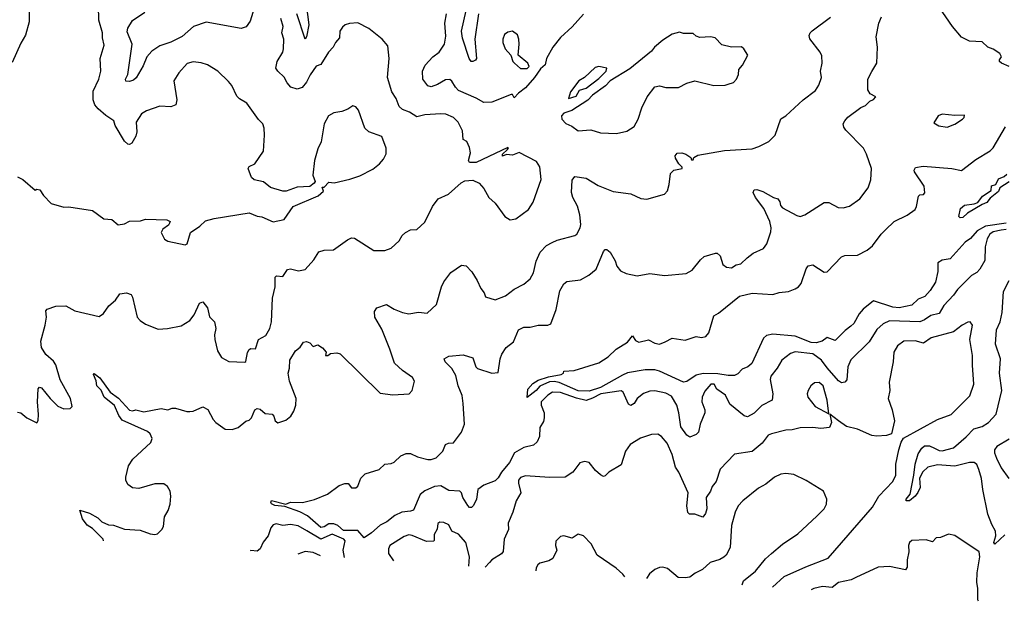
# Model space of a CAD drawing. Extents: x 1245432 to 1420865, y 606325 to 671314.
# Tile 90 of 256: x 1311698 to 1317864, y 613436 to 617078. Entities that reach past the tile are written whole.
import ezdxf

# ---------------------------------------------------------------- set-up
doc = ezdxf.new("R2010")
doc.units = 0

msp = doc.modelspace()

# ---------------------------------------------------------------- linework, layer by layer
at = {"layer": '0CON20XD'}
for points in [[(1311755, 617190), (1311757.3, 617065), (1311735, 616980), (1311705, 616931.2), (1311650.5, 616809.5)], [(1313177.3, 617182.7), (1313140.9, 617069.1), (1313116.6, 617033.4), (1313085, 617021.9), (1312865, 617061.5), (1312787.5, 617035), (1312715, 616972.2), (1312645, 616936.9), (1312575.7, 616915), (1312525, 616879.6), (1312494.1, 616845.9), (1312470.4, 616789.6), (1312427.3, 616712.7), (1312410.8, 616699.2), (1312385, 616690.8), (1312362.5, 616692.5), (1312360.3, 616705), (1312375.9, 616735), (1312402.2, 616925), (1312371.5, 617001.5), (1312374.4, 617025), (1312405, 617072.5), (1312481.9, 617125)], [(1314571, 617115), (1314548.1, 616955), (1314558.6, 616835), (1314553.3, 616825), (1314535, 616816.2), (1314525, 616816.7), (1314512.5, 616835), (1314472, 616962), (1314464.8, 617005), (1314509, 617201)], [(1311685, 616093.8), (1311717.3, 616077.3), (1311795, 616010), (1311805, 616017.5), (1311825, 616012.5), (1311847, 615977), (1311896.1, 615926.1), (1311974.1, 615904.1), (1312005, 615905.7), (1312155, 615882.9), (1312225, 615831.2), (1312275, 615826), (1312314, 615794), (1312355, 615799.5), (1312385, 615815.6), (1312455, 615818.6), (1312485, 615829.2), (1312620, 615825), (1312640, 615815), (1312637, 615803), (1312629.3, 615790.7), (1312593.6, 615766.4), (1312583.8, 615745), (1312605, 615704), (1312625, 615690.8), (1312735, 615667.5), (1312746.7, 615675), (1312767.9, 615745), (1312825.7, 615784.3), (1312862.4, 615817.6), (1312916.6, 615833.4), (1313135, 615867.8), (1313185, 615847.5), (1313215, 615842.5), (1313285, 615812), (1313353.9, 615826.1), (1313411.2, 615908.8), (1313567.5, 615975), (1313600, 616005), (1313591.7, 616028.3), (1313605, 616030), (1313635, 616060), (1313666.7, 616056.7), (1313765, 616078.9), (1313829.2, 616100.8), (1313909.1, 616140.9), (1313952, 616175), (1313976, 616205), (1313992.3, 616237.7), (1313992.3, 616272.3), (1313965, 616346.2), (1313885.4, 616375.4), (1313859.3, 616399.3), (1313820.5, 616510.5), (1313802.3, 616532.3), (1313785, 616538.8), (1313752.9, 616517.1), (1313715, 616502.9), (1313665, 616494.3), (1313632, 616475), (1313604.6, 616425.4), (1313586.1, 616313.9), (1313565, 616270), (1313543.8, 616195), (1313533.3, 616105), (1313547.5, 616065), (1313542.5, 616055), (1313515, 616032.5), (1313435, 616028.1), (1313366.9, 616003.1), (1313345, 616003.6), (1313267.8, 616027.8), (1313225, 616061.9), (1313165.8, 616075.8), (1313150, 616090), (1313128, 616145), (1313135, 616158), (1313170, 616175), (1313224, 616255), (1313231.2, 616355), (1313228.3, 616398.3), (1313220, 616425), (1313192.7, 616452.7), (1313121.2, 616555), (1313075, 616581.2), (1313057.8, 616597.8), (1313027.5, 616665), (1313005, 616690), (1312938, 616755), (1312874.5, 616794.5), (1312835, 616808.5), (1312785, 616814.5), (1312746.3, 616803.7), (1312693.8, 616745), (1312664, 616695), (1312682.5, 616575), (1312675.8, 616544.2), (1312645, 616531.4), (1312575, 616535.8), (1312492.1, 616507.9), (1312461.7, 616488.3), (1312426.7, 616435), (1312431.4, 616375), (1312425, 616347.5), (1312401.2, 616305), (1312385, 616296.2), (1312375, 616298), (1312355, 616316.7), (1312296, 616415), (1312286.7, 616445), (1312237.7, 616477.7), (1312190.2, 616520.2), (1312169.5, 616545), (1312157.9, 616575), (1312158.9, 616631.1), (1312192.9, 616705), (1312205.6, 616755), (1312202.5, 616835), (1312228.1, 616918.1), (1312217.1, 616965), (1312217.5, 616995), (1312193.3, 617075), (1312192.2, 617165)], [(1313493.1, 617175), (1313509.7, 617045), (1313495, 616970), (1313485, 616956.7), (1313433.5, 617115)], [(1317895, 616783.8), (1317846.2, 616805), (1317833.3, 616815), (1317834.2, 616825.8), (1317846.7, 616845), (1317836.7, 616865), (1317795, 616892.5), (1317760, 616905), (1317725, 616940), (1317645, 616943.8), (1317595, 616967.5), (1317539.5, 617035), (1317455, 617155.7)], [(1311685, 614620), (1311706.1, 614616.1), (1311743.9, 614583.9), (1311806.2, 614553.8), (1311813, 614567), (1311816, 614605), (1311810, 614685), (1311813.9, 614766.1), (1311823, 614777), (1311835, 614772.5), (1311888.8, 614705), (1311937.3, 614657.3), (1311975, 614641.2), (1312015, 614643.8), (1312026.2, 614655), (1312017.1, 614705), (1311952.4, 614822.4), (1311925, 614916), (1311909.2, 614939.2), (1311861.7, 614981.7), (1311834.1, 615024.1), (1311830.4, 615065), (1311857.5, 615165), (1311865.6, 615215), (1311862.9, 615255), (1311870.5, 615265), (1311925, 615284.8), (1311986.8, 615286.8), (1312043.3, 615255), (1312195, 615220), (1312222.8, 615237.2), (1312256.9, 615285), (1312297.8, 615322.2), (1312325, 615362), (1312367.3, 615367.3), (1312396.1, 615356.1), (1312405, 615340), (1312433.8, 615215), (1312453.3, 615195), (1312485, 615171.2), (1312565, 615139.2), (1312623.2, 615143.2), (1312709.8, 615160.2), (1312762.9, 615195), (1312790.3, 615229.7), (1312825, 615302.5), (1312845, 615310), (1312873.6, 615273.6), (1312887.5, 615217.5), (1312918.1, 615185), (1312925.5, 615145), (1312917.8, 615105), (1312919.5, 615075), (1312937.1, 615005), (1312961.9, 614961.9), (1313007, 614937), (1313107.5, 614932.5), (1313115, 614937.5), (1313125.5, 614994.5), (1313135, 615012), (1313145, 615018), (1313175, 615016.7), (1313193.1, 615075), (1313240, 615100), (1313265, 615144), (1313274.7, 615185), (1313281.8, 615335), (1313298.5, 615405), (1313298.8, 615465), (1313306.4, 615473.6), (1313345, 615469.2), (1313376.1, 615513.9), (1313395, 615518), (1313445, 615506), (1313485, 615513.8), (1313540, 615575), (1313570.8, 615625), (1313605, 615634.5), (1313663.5, 615636.5), (1313750.3, 615699.7), (1313775, 615710.8), (1313795, 615710), (1313915, 615632), (1313985, 615631.4), (1314023.4, 615646.6), (1314075, 615692.5), (1314093.9, 615726.1), (1314115, 615744.2), (1314145, 615760.8), (1314185, 615763.3), (1314235, 615810), (1314283, 615907), (1314318.8, 615955), (1314384.1, 615985.9), (1314463.2, 616056.8), (1314485, 616068.6), (1314535, 616071.9), (1314576.2, 616055), (1314605, 616020), (1314636, 615965), (1314675, 615928), (1314736, 615846), (1314770, 615825), (1314805, 615830), (1314885, 615890), (1314914.3, 615935), (1314962.7, 616077.3), (1314956.1, 616156.1), (1314935, 616190), (1314825, 616246.2), (1314785, 616230), (1314747, 616233), (1314722.5, 616222.5), (1314722.5, 616235), (1314752.5, 616265), (1314760, 616275), (1314755, 616276.7), (1314556.5, 616183.5), (1314515, 616184.3), (1314509.2, 616195), (1314520.5, 616245), (1314515, 616276.7), (1314498, 616315), (1314475, 616326.7), (1314471.5, 616381.5), (1314443.1, 616435), (1314415, 616464.4), (1314366.2, 616486.2), (1314335, 616488.5), (1314235, 616481.9), (1314185, 616470), (1314139.4, 616499.4), (1314094.7, 616514.7), (1314073.9, 616533.9), (1314055.6, 616585), (1314029.5, 616625), (1314002.2, 616715), (1314011.1, 616835), (1314003, 616913), (1313968.8, 616955), (1313885, 617022.5), (1313815, 617057.1), (1313763.9, 617053.9), (1313736.7, 617045), (1313718.8, 617031.2), (1313702, 617005), (1313700.8, 616965), (1313675.8, 616935), (1313662, 616905), (1313632.9, 616875), (1313585, 616796.2), (1313555, 616786.7), (1313516.7, 616733.3), (1313493.9, 616686.1), (1313467.1, 616652.9), (1313436.8, 616643.2), (1313395.9, 616655.9), (1313372.7, 616682.7), (1313355, 616718.1), (1313313.8, 616755), (1313302.9, 616775), (1313310.6, 616815), (1313345, 616873.8), (1313350.6, 616895), (1313351.5, 616955), (1313339.1, 616995), (1313348.8, 617035), (1313333.1, 617085)], [(1312223.8, 613814.3), (1312220, 613825), (1312155, 613891.2), (1312121.7, 613911.7), (1312092, 613952), (1312075, 614007.5), (1312135, 613988.5), (1312187.8, 613957.8), (1312213.3, 613933.3), (1312254.4, 613914.4), (1312285, 613912.2), (1312355, 613887.7), (1312451.7, 613881.7), (1312515, 613858), (1312545, 613853.8), (1312560.7, 613859.3), (1312588.8, 613885), (1312598, 613905), (1312606, 613965), (1312628.1, 614005), (1312641.1, 614045), (1312645.7, 614095), (1312640, 614125), (1312624.5, 614154.5), (1312601.7, 614171.7), (1312545, 614172.2), (1312445, 614142), (1312405, 614146), (1312375, 614166.7), (1312362.9, 614195), (1312362.7, 614212.7), (1312380, 614285), (1312406, 614325), (1312519.4, 614430.6), (1312527.8, 614455), (1312514.5, 614485), (1312499.1, 614499.1), (1312340.5, 614570.5), (1312319.1, 614599.1), (1312291.3, 614661.3), (1312226.6, 614715), (1312207.9, 614757.9), (1312181.4, 614785), (1312177.1, 614817.1), (1312160, 614855), (1312165, 614862.9), (1312199.2, 614835), (1312265, 614745.7), (1312317.7, 614707.7), (1312385, 614632.2), (1312405, 614627.5), (1312426.1, 614633.9), (1312475, 614622), (1312585, 614642.5), (1312625, 614633.8), (1312653.9, 614646.1), (1312673.9, 614646.1), (1312745, 614623.8), (1312763.9, 614623.9), (1312785, 614626.7), (1312845, 614653.3), (1312875.8, 614635.8), (1312908.8, 614575), (1312926.7, 614555), (1312985, 614514.2), (1313027.7, 614512.3), (1313065.8, 614524.2), (1313115, 614563.3), (1313135, 614570), (1313148.8, 614585), (1313170, 614635), (1313185, 614643.3), (1313205, 614638.8), (1313235, 614612.5), (1313278.3, 614608.3), (1313290, 614595), (1313297.5, 614565), (1313315, 614553.3), (1313365, 614570), (1313395.7, 614594.3), (1313414.3, 614625.7), (1313426.4, 614663.6), (1313430.5, 614705), (1313387.5, 614815), (1313380, 614865), (1313388.1, 614895), (1313390, 614945), (1313425, 615004), (1313455, 615026.2), (1313475, 615058.8), (1313493.6, 615063.6), (1313514.3, 615054.3), (1313535, 615031.2), (1313565, 615042.5), (1313595, 615023.3), (1313617.5, 614995), (1313612.5, 614975), (1313627.5, 614975), (1313645, 614986.7), (1313685, 614991.4), (1313705.5, 614985.5), (1313955, 614739.4), (1314035, 614729.2), (1314136.7, 614735), (1314156, 614755), (1314171.4, 614815), (1314157, 614837), (1314095, 614880.6), (1314046.2, 614926.2), (1314016.7, 615015), (1313965, 615139.2), (1313922.3, 615215), (1313920.3, 615249.7), (1313935, 615273.3), (1313995, 615293.3), (1314044.2, 615264.2), (1314095, 615243.3), (1314135, 615236.7), (1314195, 615245.8), (1314249.5, 615240.5), (1314308.1, 615295), (1314339.2, 615405), (1314355, 615435.5), (1314398.6, 615495), (1314465, 615541.2), (1314495, 615536.2), (1314529.1, 615499.1), (1314563.3, 615445), (1314585, 615393.8), (1314607.5, 615367.5), (1314615, 615343.3), (1314675, 615324.2), (1314741.3, 615348.7), (1314795, 615390.8), (1314855, 615421.4), (1314894.5, 615455.5), (1314915, 615493.3), (1314933.1, 615565), (1314957.1, 615622.9), (1314996.6, 615663.4), (1315033, 615683), (1315063.5, 615696.5), (1315175, 615726), (1315188, 615735), (1315208.1, 615775), (1315211.9, 615795), (1315206.1, 615856.1), (1315190.6, 615910.6), (1315161.1, 615965), (1315153.3, 615995), (1315157.3, 616072.7), (1315174.1, 616095.9), (1315245, 616085.8), (1315319.7, 616039.7), (1315415, 616001.2), (1315525, 615987.5), (1315588.3, 615958.3), (1315625.9, 615954.1), (1315736.7, 615985), (1315753.9, 616006.1), (1315766, 616045), (1315774.2, 616115), (1315795, 616135.6), (1315847.5, 616145), (1315847.5, 616155), (1315826.7, 616175), (1315805, 616210), (1315803.3, 616225), (1315815, 616242.5), (1315845, 616243.3), (1315870, 616235), (1315900, 616215), (1315905, 616200), (1315915, 616200), (1315920, 616215), (1315945, 616230), (1316111.2, 616258.8), (1316285, 616268.9), (1316327.2, 616282.8), (1316388.8, 616315), (1316428, 616355), (1316465, 616456.7), (1316495, 616476.7), (1316603.5, 616576.5), (1316680.8, 616635), (1316703.1, 616666.9), (1316718.6, 616715), (1316713.5, 616755), (1316723.8, 616805), (1316720.9, 616850.9), (1316711.1, 616875), (1316646.8, 616956.8), (1316641.3, 616978.7), (1316647.5, 616995), (1316661.7, 617008.3), (1316776.2, 617093.8)], [(1315228, 617112), (1315157.6, 617032.4), (1315084.8, 616965.2), (1315037.1, 616905), (1314996.7, 616835), (1314988, 616795), (1314960.3, 616769.7), (1314922.9, 616715), (1314865, 616650), (1314821.4, 616618.6), (1314795, 616587.5), (1314785, 616610), (1314775, 616608.8), (1314655, 616560.6), (1314605, 616559.2), (1314556.7, 616586.7), (1314445.5, 616635), (1314426.7, 616655), (1314405, 616693.1), (1314392.2, 616702.2), (1314365, 616701.6), (1314315, 616672.7), (1314275, 616657.7), (1314254.1, 616664.1), (1314222.9, 616705), (1314220.6, 616755), (1314237.2, 616792.8), (1314285.7, 616845), (1314324.4, 616875), (1314357.9, 616925), (1314366.4, 616975), (1314360, 617055), (1314371.5, 617115)], [(1317035, 616753.8), (1317065.5, 616805), (1317070.5, 616905), (1317061.2, 616971.2), (1317078, 617055), (1317094.2, 617095)], [(1314875, 616771.2), (1314888, 616785), (1314880, 616805), (1314820, 616855), (1314825.6, 616924.4), (1314824.3, 616955), (1314815, 616983.3), (1314785, 617005.8), (1314755, 617000), (1314733.8, 616985), (1314724, 616955), (1314724.3, 616935), (1314738, 616895), (1314773.8, 616855), (1314786.7, 616815), (1314796.7, 616805), (1314835, 616771.2), (1314875, 616771.2)], [(1315435, 616364.3), (1315499.7, 616380.3), (1315545, 616408.8), (1315572, 616455), (1315594.5, 616525.5), (1315627.1, 616595), (1315675, 616657.5), (1315705, 616664), (1315745, 616653.1), (1315823, 616653), (1315875, 616680.6), (1315925, 616695.8), (1316044.1, 616665.9), (1316115, 616666.7), (1316135, 616673.3), (1316167.5, 616685), (1316186.2, 616705), (1316200, 616735), (1316202, 616765), (1316225, 616792.5), (1316257.5, 616855), (1316232.5, 616895), (1316217.7, 616907.7), (1316155, 616906), (1316095, 616920), (1316052.5, 616965), (1316025, 616970.6), (1315957.1, 616967.1), (1315935, 616973.8), (1315915, 616990.8), (1315855, 616992), (1315829.2, 616999.2), (1315785, 616986.9), (1315725, 616949.2), (1315673.6, 616905), (1315655, 616881.3), (1315519.2, 616770.8), (1315394.9, 616695.1), (1315365.7, 616664.3), (1315284.9, 616605.1), (1315255, 616574.2), (1315155, 616508.8), (1315105, 616492), (1315091.2, 616475), (1315092.5, 616455), (1315118.3, 616428.3), (1315155, 616411.2), (1315195, 616382), (1315275, 616388.6), (1315335, 616370), (1315435, 616364.3)], [(1317875, 615763.7), (1317845, 615760.6), (1317795, 615749.4), (1317772.5, 615735), (1317755.7, 615705), (1317744.7, 615655), (1317740.9, 615569.1), (1317710, 615515), (1317691.9, 615495), (1317659.4, 615475), (1317570.8, 615389.2), (1317546.5, 615353.5), (1317485, 615287.5), (1317455, 615237.9), (1317404.2, 615225.8), (1317365, 615197.5), (1317334.1, 615185.9), (1317145, 615191.1), (1317105, 615173.6), (1317065, 615138.1), (1317018.6, 615061.4), (1316903.1, 614946.9), (1316884.7, 614905), (1316877.3, 614822.7), (1316865, 614807.5), (1316845, 614804.3), (1316825, 614815.6), (1316755, 614898.2), (1316718.2, 614945), (1316665, 614986.2), (1316555, 614998.5), (1316525, 614986.7), (1316471.4, 614945), (1316441.9, 614895), (1316402.2, 614845), (1316397.5, 614825), (1316414.5, 614735), (1316409.2, 614695), (1316345, 614662.5), (1316297, 614613), (1316255, 614591.9), (1316235, 614598.1), (1316145, 614670), (1316117.1, 614727.1), (1316064, 614765), (1316048, 614795), (1316026.7, 614795), (1315989.2, 614750.8), (1315971.6, 614715), (1315970, 614685), (1315988.2, 614635), (1315988.9, 614615), (1315959.2, 614545), (1315948.6, 614495), (1315935, 614480), (1315895, 614463.3), (1315875, 614475.8), (1315837.6, 614527.6), (1315826, 614615), (1315813.1, 614665), (1315780.1, 614720.1), (1315745, 614738.7), (1315675, 614753.1), (1315645, 614752.1), (1315605, 614737.1), (1315564.4, 614705), (1315545, 614674.2), (1315525, 614661.4), (1315510.5, 614670.5), (1315476.7, 614745), (1315464.5, 614754.5), (1315336.7, 614735), (1315285, 614707.2), (1315245, 614693.7), (1315185, 614707.2), (1315085, 614744), (1315035, 614745.4), (1315005, 614725.9), (1314964.3, 614685), (1314964.3, 614665), (1314982.4, 614615), (1314983.3, 614585), (1314977.9, 614562.1), (1314955.9, 614525), (1314953.2, 614466.8), (1314938.8, 614435), (1314916.7, 614413.3), (1314855, 614398.3), (1314796.9, 614365), (1314766.1, 614305), (1314716.3, 614245), (1314695, 614209.6), (1314675, 614190), (1314605, 614163.2), (1314566.5, 614135), (1314557.8, 614075), (1314539.7, 614035), (1314526.7, 614023.3), (1314515, 614024), (1314504.6, 614035), (1314473.5, 614085), (1314465.6, 614115), (1314455.3, 614125.3), (1314385, 614130), (1314335, 614159.5), (1314295, 614155.6), (1314235, 614126.8), (1314206.8, 614105), (1314163.6, 614006.4), (1314145, 613999.2), (1314092, 613995), (1314046.4, 613973.6), (1313996.5, 613933.5), (1313955, 613913.6), (1313901.1, 613865), (1313855, 613834), (1313815, 613879.3), (1313725, 613878.2), (1313689.6, 613909.6), (1313665, 613920.5), (1313635, 613920), (1313605, 613901.2), (1313585, 613898.4), (1313500.4, 613970.4), (1313453.2, 613996.8), (1313359.2, 614029.2), (1313295, 614035.8), (1313275, 614046.2), (1313270, 614055), (1313275, 614068), (1313365, 614043.3), (1313395, 614056), (1313470, 614055), (1313545, 614073.8), (1313625, 614106.7), (1313699.3, 614160.7), (1313735, 614173.3), (1313755, 614172.5), (1313776.1, 614146.1), (1313803.9, 614146.1), (1313815, 614157.5), (1313833.9, 614206.1), (1313862.5, 614235), (1313949.5, 614260.5), (1313985, 614293.8), (1314025, 614299.2), (1314042.4, 614307.6), (1314085, 614346), (1314118.8, 614361.2), (1314145, 614360.8), (1314189.5, 614339.5), (1314254.1, 614324.1), (1314275, 614323.5), (1314305.6, 614334.4), (1314347.1, 614375), (1314365, 614417.5), (1314383.6, 614426.4), (1314415, 614428), (1314465.8, 614495), (1314483.8, 614545), (1314475.5, 614675), (1314469.2, 614725), (1314444.7, 614784.7), (1314429.1, 614849.1), (1314403.5, 614893.5), (1314362.9, 614935), (1314356.2, 614955), (1314385, 614970.6), (1314475, 614980), (1314535, 614960), (1314554.2, 614905), (1314565, 614893.8), (1314653.9, 614863.9), (1314695, 614867.5), (1314707.1, 614955), (1314717.4, 614982.6), (1314745, 615024.3), (1314790.1, 615059.9), (1314821.9, 615135), (1314855, 615152.5), (1314895, 615153.3), (1314944.6, 615165.4), (1315005, 615164.3), (1315025, 615173.8), (1315056.7, 615263.3), (1315080.9, 615379.1), (1315105, 615423.8), (1315125, 615437.5), (1315210.9, 615449.1), (1315262.1, 615477.9), (1315307.1, 615515), (1315355, 615626.7), (1315365, 615638), (1315375, 615639.2), (1315395, 615621.2), (1315426.7, 615566.7), (1315436.9, 615535), (1315460.8, 615505), (1315495, 615488.1), (1315564.3, 615474.3), (1315645, 615489.4), (1315735.5, 615475.5), (1315872.6, 615487.4), (1315909.8, 615510.2), (1315961.9, 615575), (1315985, 615594.3), (1316055, 615615.8), (1316066.7, 615615), (1316085, 615600), (1316102.2, 615545), (1316125, 615528.9), (1316155, 615524.3), (1316185, 615541.9), (1316215, 615548.9), (1316253, 615587), (1316292, 615615), (1316355.6, 615644.4), (1316376.2, 615673.8), (1316400.9, 615749.1), (1316403.6, 615775), (1316395.5, 615815), (1316358.5, 615895), (1316306.2, 615965), (1316291.5, 615995), (1316298.5, 616011.5), (1316315, 616015.4), (1316352.1, 616002.1), (1316417.5, 615965), (1316445, 615956.7), (1316457.8, 615937.8), (1316462, 615915), (1316475, 615900.3), (1316565, 615850.8), (1316585, 615846.2), (1316615, 615856.2), (1316735, 615933.3), (1316765, 615932.5), (1316822.7, 615902.7), (1316855, 615898.6), (1316895, 615910.8), (1316959.2, 615955), (1317011.2, 616025), (1317028.8, 616075), (1317032, 616145), (1317001.9, 616235), (1316982.6, 616272.6), (1316871.9, 616385), (1316858.6, 616405), (1316855.7, 616425), (1316864.2, 616445), (1316885, 616467.5), (1316965, 616528.8), (1316995, 616541.2), (1317021.7, 616568.3), (1317045, 616577.5), (1317060, 616595), (1317023.3, 616613.3), (1317008.3, 616638.3), (1317010, 616705), (1317035, 616753.8)], [(1315135, 616583.3), (1315181.9, 616598.1), (1315204.5, 616635.5), (1315245, 616649.1), (1315325, 616710), (1315370.7, 616755), (1315374.3, 616774.3), (1315325, 616784.4), (1315300.9, 616779.1), (1315235, 616716.2), (1315200, 616695), (1315147.1, 616625), (1315135, 616583.3)], [(1317505, 616403.8), (1317555, 616423.8), (1317602.5, 616455), (1317612.5, 616465), (1317615, 616480), (1317555, 616477.5), (1317475, 616486.7), (1317450, 616475), (1317421.7, 616431.7), (1317453, 616413), (1317505, 616403.8)], [(1317875, 615804.5), (1317745.4, 615784.6), (1317693.6, 615755), (1317651.7, 615708.3), (1317619.1, 615685), (1317525, 615580.8), (1317475, 615572.2), (1317447.8, 615555), (1317448.1, 615501.9), (1317432.2, 615435), (1317398.6, 615381.4), (1317365.7, 615344.3), (1317325, 615326.8), (1317285, 615289.6), (1317205, 615274.3), (1317165, 615277.9), (1317045, 615317.1), (1316979.6, 615265), (1316955.4, 615235), (1316921.1, 615175), (1316902.4, 615157.6), (1316867.6, 615132.4), (1316805, 615069.4), (1316755, 615088.6), (1316724.3, 615065), (1316686, 615054), (1316655, 615056.8), (1316555, 615095.1), (1316415, 615109.4), (1316375, 615099.3), (1316355.7, 615084.3), (1316282.5, 614925), (1316258.6, 614905), (1316221.6, 614888.4), (1316195, 614859.4), (1316175, 614850.4), (1316135, 614849.6), (1316071, 614861), (1315977.9, 614862.1), (1315935, 614851.1), (1315875, 614811.9), (1315855, 614808.5), (1315705, 614877.3), (1315675, 614885.5), (1315615, 614886.2), (1315505, 614867.1), (1315472.4, 614852.4), (1315335, 614773.6), (1315265, 614751), (1315195, 614752.9), (1315076.2, 614806.2), (1315045, 614812.3), (1315015, 614809.4), (1314956.2, 614783.8), (1314932.7, 614755), (1314875, 614711.2), (1314879.7, 614765), (1314910.5, 614799.5), (1314945, 614820), (1315008.7, 614841.3), (1315088.8, 614855), (1315102.5, 614865), (1315105, 614877.5), (1315169.3, 614880.7), (1315325, 614930), (1315384.1, 614965.9), (1315433.8, 615015), (1315505, 615058.6), (1315535, 615097.5), (1315555, 615068.8), (1315575, 615059.2), (1315635, 615073.8), (1315675, 615051.2), (1315705, 615046), (1315739.5, 615060.5), (1315785, 615084.2), (1315865, 615071.8), (1315935, 615094.2), (1315967, 615087), (1315995, 615092.9), (1316012.8, 615117.2), (1316045, 615223.8), (1316075, 615239.4), (1316205, 615347.1), (1316285, 615364.6), (1316415, 615357.9), (1316455, 615369.6), (1316513.3, 615375), (1316555, 615391.5), (1316575.8, 615405), (1316590.8, 615425), (1316622.4, 615517.6), (1316635, 615536.2), (1316665, 615542), (1316735, 615496), (1316755, 615498), (1316845, 615592.5), (1316865, 615600.8), (1316945, 615603.5), (1317005.7, 615635), (1317038.7, 615661.3), (1317092.9, 615735), (1317119.1, 615760.9), (1317175, 615813.3), (1317255.5, 615854.5), (1317305, 615890), (1317315, 615907.5), (1317327.1, 615972.9), (1317335, 615980.5), (1317357.2, 615982.8), (1317367.1, 615992.9), (1317362.2, 616035), (1317301.4, 616125), (1317299.2, 616135), (1317308.1, 616151.9), (1317355, 616161.2), (1317535, 616146.7), (1317595, 616134), (1317685, 616202.9), (1317775, 616256), (1317795, 616276.2), (1317872.2, 616407.8)], [(1317895, 616062.5), (1317836.2, 616025), (1317828.1, 616001.9), (1317775, 615960.8), (1317755, 615932.5), (1317725, 615921.4), (1317633.3, 615866.7), (1317605, 615840), (1317586.7, 615836.7), (1317578.1, 615845), (1317589.4, 615895), (1317615, 615916.2), (1317676.1, 615923.9), (1317697.4, 615932.6), (1317727.8, 615972.2), (1317782.3, 616007.7), (1317783.6, 616036.4), (1317810, 616045), (1317828.2, 616081.8), (1317863.8, 616095), (1317878.9, 616111.1)], [(1317867, 613853), (1317805, 613793.8), (1317798.9, 613805), (1317810.6, 613845), (1317808.2, 613875), (1317785, 613916.2), (1317761.7, 613981.7), (1317729.2, 614135), (1317720.5, 614205), (1317705, 614260.8), (1317692.6, 614292.6), (1317675.2, 614305.2), (1317645, 614306), (1317555, 614282.4), (1317445, 614289.6), (1317384.8, 614275.2), (1317354.3, 614245.7), (1317333.4, 614206.6), (1317337.4, 614147.4), (1317322.7, 614117.3), (1317305, 614093.3), (1317270, 614065), (1317250, 614065), (1317248.8, 614075), (1317274.1, 614105.9), (1317298, 614225), (1317305.4, 614295), (1317325, 614359.4), (1317347.5, 614395), (1317365, 614409.1), (1317395, 614409.2), (1317426.5, 614395), (1317455, 614380.8), (1317475, 614378.4), (1317545, 614395.8), (1317625, 614465.3), (1317673.5, 614516.5), (1317725, 614531.4), (1317765.6, 614554.4), (1317812.7, 614607.3), (1317849.1, 614755), (1317833.5, 614865), (1317839.3, 614955), (1317808.6, 615045), (1317814.2, 615135), (1317837.1, 615185), (1317850.8, 615245), (1317859.6, 615375), (1317893.8, 615445)], [(1316413.3, 613524.8), (1316485, 613590.7), (1316621.1, 613651.1), (1316761.1, 613705), (1317037.5, 614025), (1317077.5, 614095), (1317166.1, 614185), (1317183.9, 614225), (1317184.7, 614295.3), (1317202.5, 614385), (1317217.3, 614432.7), (1317232, 614458), (1317445.8, 614575), (1317532, 614605), (1317648.6, 614721.4), (1317674, 614795), (1317664.5, 614915), (1317664.3, 614975), (1317647.1, 615075), (1317663.8, 615165), (1317650, 615185), (1317635, 615183.3), (1317600, 615165), (1317545, 615122.5), (1317405, 615084.6), (1317358.1, 615051.9), (1317305, 615066.6), (1317235, 615064.5), (1317194.7, 615035.3), (1317172.1, 614995), (1317168.9, 614935), (1317142.3, 614807.7), (1317146, 614755), (1317137.5, 614705), (1317161.1, 614635), (1317175.7, 614565), (1317156.7, 614485), (1317127, 614473), (1317065, 614468.9), (1317035, 614473.8), (1316945, 614514.5), (1316875, 614529.5), (1316825, 614565.6), (1316771.7, 614608.3), (1316781.2, 614555), (1316770, 614525), (1316715, 614518.6), (1316664.5, 614524.5), (1316585, 614521.9), (1316535, 614508.8), (1316495, 614507.3), (1316405.5, 614484.5), (1316384.5, 614475.5), (1316347.8, 614425), (1316285, 614373.3), (1316175, 614358), (1316085, 614263.8), (1316060.5, 614185), (1316034.5, 614155), (1316023.5, 614125), (1315997.5, 614085), (1316001.2, 614015), (1315992.2, 613985), (1315975, 613962.5), (1315925, 613981.9), (1315891.8, 613981.8), (1315881.1, 613991.1), (1315876.6, 614033.4), (1315883.6, 614115), (1315825.3, 614245.3), (1315805.6, 614275), (1315783.6, 614355), (1315752.2, 614425), (1315718, 614468), (1315695, 614482.5), (1315655, 614480), (1315585, 614457.5), (1315521.5, 614418.5), (1315491.8, 614375), (1315465, 614290), (1315388, 614245), (1315365, 614220.6), (1315355, 614218.1), (1315335, 614226.9), (1315302.9, 614255), (1315263.3, 614305), (1315235, 614312), (1315205, 614303.8), (1315161.2, 614245), (1315115, 614213.3), (1315015, 614211.4), (1314865, 614220.8), (1314835, 614211.2), (1314822, 614195), (1314822, 614175), (1314835.6, 614114.4), (1314806.2, 614065), (1314785.6, 613995), (1314756.2, 613925), (1314760, 613885), (1314732.2, 613825), (1314725, 613747.5), (1314715, 613733.8), (1314655, 613696), (1314640.3, 613679.7), (1314612.5, 613649.2)], [(1316765, 614610), (1316755.5, 614694.5), (1316730.4, 614785), (1316705, 614806.9), (1316675, 614803.3), (1316653.1, 614785), (1316635.7, 614755), (1316630, 614735), (1316634.5, 614715), (1316680, 614655), (1316765, 614610)], [(1317895, 614450.7), (1317817.6, 614405), (1317803, 614385), (1317802.4, 614365), (1317815, 614331.4), (1317845, 614271.4), (1317891.2, 614205)], [(1316222.7, 613538), (1316231.4, 613565), (1316305, 613624), (1316368.7, 613701.3), (1316405, 613734.4), (1316475, 613793.3), (1316571.6, 613858.4), (1316690.7, 613969.3), (1316736, 614015), (1316751.2, 614045), (1316752.5, 614075), (1316732.5, 614125), (1316623.2, 614193.2), (1316545, 614229.2), (1316495, 614237.1), (1316465, 614232), (1316425, 614214), (1316370.3, 614169.7), (1316325, 614144), (1316225.8, 614065), (1316197.4, 614032.6), (1316177.5, 613995), (1316155, 613910), (1316146.3, 613773.7), (1316122.5, 613725), (1316108.3, 613711.7), (1316083, 613697), (1316021.7, 613678.3), (1315973.3, 613635), (1315927.3, 613612.7), (1315895, 613588), (1315865, 613582), (1315822.5, 613585), (1315755, 613641.2), (1315725, 613650), (1315705, 613648), (1315675.6, 613634.4), (1315642.4, 613607.6), (1315622.6, 613579.4)], [(1313732.7, 613710), (1313724.8, 613755), (1313735.9, 613815), (1313728.2, 613825), (1313655, 613856.2), (1313585, 613825.5), (1313497.3, 613877.3), (1313442.4, 613907.6), (1313395, 613915.8), (1313345, 613910), (1313305, 613920), (1313284.7, 613915.3), (1313271.2, 613895), (1313253.8, 613845), (1313223.8, 613806.2), (1313204.3, 613765), (1313185, 613749.2), (1313145, 613754), (1313141.1, 613750.9)], [(1314510.4, 613656.3), (1314514.5, 613715), (1314491.2, 613805), (1314445, 613856.7), (1314404.6, 613874.6), (1314385.8, 613915), (1314355, 613929.5), (1314328.6, 613931.4), (1314316, 613924), (1314311.7, 613888.3), (1314294, 613855), (1314293.8, 613816.2), (1314288.6, 613811.4), (1314245, 613810.5), (1314155, 613848.5), (1314135, 613851.5), (1314105, 613841.5), (1314015.8, 613785), (1314007.5, 613765), (1314007.5, 613735), (1314038.2, 613688.9)], [(1315487.9, 613588.8), (1315475.9, 613605.9), (1315434.1, 613644.1), (1315314.5, 613724.5), (1315275.8, 613795), (1315228.8, 613845), (1315195, 613855.8), (1315157.8, 613832.2), (1315105, 613845.6), (1315085, 613840.8), (1315055, 613812.5), (1315052.5, 613785), (1315061.2, 613755), (1315035.8, 613704.2), (1315011.7, 613688.3), (1314955, 613674.2), (1314942.5, 613665), (1314932.9, 613645), (1314931.1, 613627.2)], [(1317701.3, 613435.8), (1317698.7, 613445), (1317698.8, 613515), (1317691.8, 613555), (1317693.1, 613615), (1317710.5, 613715), (1317706.9, 613745), (1317555, 613848), (1317515, 613856.7), (1317465, 613836.2), (1317436.7, 613833.3), (1317415, 613808.8), (1317375, 613820.8), (1317285, 613817.1), (1317270, 613805), (1317263.3, 613785), (1317265.6, 613745), (1317254.6, 613694.6), (1317255, 613650), (1317246.1, 613633.9), (1317145, 613653.1), (1317075, 613650), (1316935, 613584.1), (1316905, 613571.2), (1316825.9, 613554.1), (1316785, 613522.5), (1316725, 613528), (1316670.8, 613515), (1316653.5, 613508.2)], [(1313581.4, 613720.5), (1313535, 613742.3), (1313485, 613747.5), (1313440.2, 613730.2)]]:
    msp.add_lwpolyline(points, dxfattribs=at)

doc.saveas('drawing.dxf')
